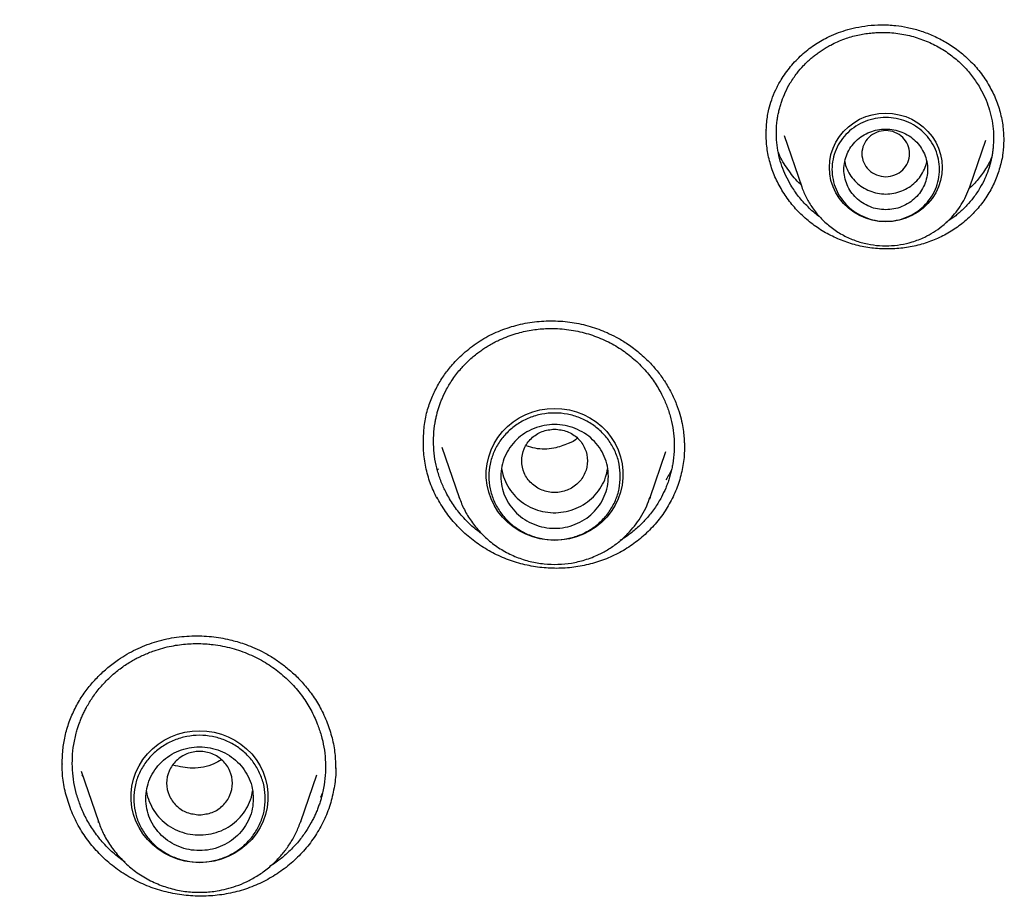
# Model space of a CAD drawing. Header units: millimetres. Extents: x 8 to 1762, y 12 to 2705.
# Tile 84 of 116: x 876 to 892, y 2306 to 2321. Entities that reach past the tile are written whole.
import ezdxf

# ---------------------------------------------------------------- set-up
doc = ezdxf.new("R2010")
doc.units = ezdxf.units.MM

msp = doc.modelspace()

# ---------------------------------------------------------------- linework, layer by layer
at = {"color": 7, "linetype": 'Continuous', "lineweight": 30}
for p, q in [((888.649, 2318.935), (888.946, 2318.073)), ((891.756, 2318.073), (892.026, 2318.855)), ((882.923, 2313.722), (883.214, 2312.879)), ((886.407, 2312.879), (886.673, 2313.649)), ((882.868, 2313.342), (882.858, 2313.361)), ((882.839, 2312.868), (882.839, 2312.887)), ((883.217, 2312.869), (883.214, 2312.879)), ((886.395, 2312.849), (886.407, 2312.878)), ((886.407, 2312.879), (886.397, 2312.849)), ((876.574, 2308.417), (876.573, 2308.443)), ((876.886, 2308.303), (877.176, 2307.461)), ((876.917, 2308.214), (876.907, 2308.235)), ((880.562, 2307.461), (880.831, 2308.242)), ((880.924, 2307.938), (880.891, 2307.865)), ((877.176, 2307.461), (877.183, 2307.446)), ((877.181, 2307.446), (877.176, 2307.461)), ((880.562, 2307.461), (880.559, 2307.452))]:
    msp.add_line(p, q, dxfattribs=at)
at = {"color": 7, "linetype": 'Continuous', "lineweight": 30, "flags": 128}
for points in [[(890.351, 2317.49), (890.238, 2317.497), (890.125, 2317.516), (890.017, 2317.549), (889.913, 2317.594), (889.815, 2317.651), (889.726, 2317.719), (889.645, 2317.796), (889.575, 2317.883), (889.516, 2317.977), (889.469, 2318.077), (889.435, 2318.182), (889.414, 2318.29), (889.408, 2318.399), (889.414, 2318.509), (889.435, 2318.617), (889.469, 2318.722), (889.516, 2318.822), (889.575, 2318.916), (889.645, 2319.002), (889.726, 2319.08), (889.815, 2319.148), (889.913, 2319.205), (890.017, 2319.25), (890.125, 2319.282), (890.238, 2319.302), (890.351, 2319.309), (890.465, 2319.302), (890.577, 2319.282), (890.686, 2319.25), (890.79, 2319.205), (890.887, 2319.148), (890.977, 2319.08), (891.058, 2319.002), (891.128, 2318.916), (891.187, 2318.822), (891.234, 2318.722), (891.268, 2318.617), (891.288, 2318.509), (891.295, 2318.399), (891.288, 2318.29), (891.268, 2318.182), (891.234, 2318.077), (891.187, 2317.977), (891.128, 2317.883), (891.058, 2317.796), (890.977, 2317.719), (890.887, 2317.651), (890.79, 2317.594), (890.686, 2317.549), (890.577, 2317.516), (890.465, 2317.497), (890.351, 2317.49)], [(884.81, 2312.162), (884.687, 2312.169), (884.564, 2312.188), (884.445, 2312.22), (884.329, 2312.264), (884.22, 2312.32), (884.117, 2312.387), (884.023, 2312.465), (883.937, 2312.551), (883.862, 2312.646), (883.798, 2312.749), (883.746, 2312.857), (883.707, 2312.971), (883.68, 2313.087), (883.666, 2313.206), (883.666, 2313.326), (883.68, 2313.445), (883.707, 2313.561), (883.746, 2313.675), (883.798, 2313.783), (883.862, 2313.885), (883.937, 2313.981), (884.023, 2314.067), (884.117, 2314.145), (884.22, 2314.212), (884.329, 2314.268), (884.445, 2314.312), (884.564, 2314.344), (884.687, 2314.363), (884.81, 2314.37), (884.934, 2314.363), (885.057, 2314.344), (885.176, 2314.312), (885.291, 2314.268), (885.401, 2314.212), (885.504, 2314.145), (885.598, 2314.067), (885.684, 2313.981), (885.759, 2313.885), (885.823, 2313.783), (885.875, 2313.675), (885.914, 2313.561), (885.941, 2313.445), (885.954, 2313.326), (885.954, 2313.206), (885.941, 2313.087), (885.914, 2312.971), (885.875, 2312.857), (885.823, 2312.749), (885.759, 2312.646), (885.684, 2312.551), (885.598, 2312.465), (885.504, 2312.387), (885.401, 2312.32), (885.291, 2312.264), (885.176, 2312.22), (885.057, 2312.188), (884.934, 2312.169), (884.81, 2312.162)], [(878.869, 2306.771), (878.745, 2306.778), (878.623, 2306.797), (878.503, 2306.829), (878.388, 2306.873), (878.279, 2306.929), (878.176, 2306.996), (878.081, 2307.074), (877.996, 2307.161), (877.921, 2307.256), (877.857, 2307.358), (877.805, 2307.467), (877.765, 2307.58), (877.739, 2307.697), (877.725, 2307.816), (877.725, 2307.935), (877.739, 2308.054), (877.765, 2308.171), (877.805, 2308.284), (877.857, 2308.392), (877.921, 2308.495), (877.996, 2308.59), (878.081, 2308.677), (878.176, 2308.754), (878.279, 2308.821), (878.388, 2308.877), (878.503, 2308.921), (878.623, 2308.953), (878.745, 2308.973), (878.869, 2308.979), (878.993, 2308.973), (879.115, 2308.953), (879.235, 2308.921), (879.35, 2308.877), (879.46, 2308.821), (879.562, 2308.754), (879.657, 2308.677), (879.742, 2308.59), (879.817, 2308.495), (879.881, 2308.392), (879.933, 2308.284), (879.973, 2308.171), (880, 2308.054), (880.013, 2307.935), (880.013, 2307.816), (880, 2307.697), (879.973, 2307.58), (879.933, 2307.467), (879.881, 2307.358), (879.817, 2307.256), (879.742, 2307.161), (879.657, 2307.074), (879.562, 2306.996), (879.46, 2306.929), (879.35, 2306.873), (879.235, 2306.829), (879.115, 2306.797), (878.993, 2306.778), (878.869, 2306.771)]]:
    msp.add_lwpolyline(points, dxfattribs=at)
at = {"color": 7, "linetype": 'Continuous', "lineweight": 30}
for points, knots in [([(909.826, 2307.661), (909.821, 2307.727), (909.811, 2307.874), (909.794, 2308.117), (909.771, 2308.407), (909.742, 2308.745), (909.707, 2309.127), (909.664, 2309.552), (909.614, 2310.018), (909.556, 2310.506), (909.484, 2311.061), (909.4, 2311.657), (909.303, 2312.284), (909.205, 2312.872), (909.108, 2313.419), (909.017, 2313.902), (908.933, 2314.324), (908.858, 2314.689), (908.787, 2315.027), (908.72, 2315.338), (908.656, 2315.623), (908.567, 2316.016), (908.443, 2316.54), (908.283, 2317.174), (908.116, 2317.805), (907.942, 2318.426), (907.751, 2319.077), (907.541, 2319.755), (907.312, 2320.461), (907.063, 2321.19), (906.725, 2322.134), (906.288, 2323.274), (905.741, 2324.591), (905.147, 2325.916), (904.504, 2327.247), (903.809, 2328.584), (903.079, 2329.894), (902.313, 2331.181), (901.508, 2332.447), (900.668, 2333.691), (899.762, 2334.952), (898.787, 2336.227), (897.74, 2337.51), (896.652, 2338.761), (895.524, 2339.979), (894.393, 2341.126), (893.263, 2342.206), (892.14, 2343.221), (890.987, 2344.204), (889.806, 2345.156), (888.598, 2346.075), (887.364, 2346.961), (886.062, 2347.842), (884.691, 2348.712), (883.248, 2349.565), (881.779, 2350.376), (880.284, 2351.141), (878.792, 2351.849), (877.306, 2352.501), (875.833, 2353.098), (874.353, 2353.649), (872.874, 2354.152), (871.399, 2354.609), (870.261, 2354.928), (869.463, 2355.135), (868.997, 2355.253), (868.511, 2355.37), (867.993, 2355.491), (867.437, 2355.615), (866.856, 2355.738), (866.25, 2355.859), (865.621, 2355.977), (864.959, 2356.094), (864.262, 2356.209), (863.531, 2356.319), (862.765, 2356.424), (861.965, 2356.522), (861.131, 2356.613), (860.262, 2356.693), (859.365, 2356.762), (858.44, 2356.819), (857.487, 2356.86), (856.501, 2356.888), (855.833, 2356.891), (855.494, 2356.893)], [0, 0, 0, 0, 0.002399, 0.005393, 0.008987, 0.013183, 0.017982, 0.023285, 0.02917, 0.03552, 0.041718, 0.050158, 0.058109, 0.065572, 0.072547, 0.079035, 0.084069, 0.088765, 0.093123, 0.097143, 0.100826, 0.104219, 0.112485, 0.121337, 0.129095, 0.137252, 0.14581, 0.154769, 0.164127, 0.173886, 0.183862, 0.201996, 0.21992, 0.237635, 0.256722, 0.275564, 0.294323, 0.313082, 0.33184, 0.350598, 0.369356, 0.389989, 0.410621, 0.431254, 0.451885, 0.472516, 0.491271, 0.510025, 0.528779, 0.547533, 0.566286, 0.585039, 0.603792, 0.624421, 0.645049, 0.665676, 0.686302, 0.706928, 0.726459, 0.745985, 0.765345, 0.784465, 0.803347, 0.821991, 0.827789, 0.833566, 0.839611, 0.84611, 0.853065, 0.860475, 0.867878, 0.875685, 0.883897, 0.892513, 0.901534, 0.910959, 0.920789, 0.931022, 0.941661, 0.952703, 0.963942, 0.975571, 0.987591, 1, 1, 1, 1]), ([(804.728, 2309.982), (804.779, 2310.202), (804.888, 2310.672), (805.07, 2311.386), (805.268, 2312.125), (805.479, 2312.861), (805.701, 2313.594), (805.935, 2314.323), (806.18, 2315.049), (806.437, 2315.771), (806.705, 2316.49), (806.985, 2317.204), (807.275, 2317.914), (807.577, 2318.62), (807.89, 2319.321), (808.214, 2320.018), (808.55, 2320.71), (808.896, 2321.397), (809.252, 2322.078), (809.62, 2322.754), (809.998, 2323.425), (810.387, 2324.09), (810.786, 2324.75), (811.196, 2325.403), (811.616, 2326.051), (812.046, 2326.692), (812.486, 2327.327), (812.937, 2327.955), (813.397, 2328.576), (813.867, 2329.191), (814.346, 2329.799), (814.835, 2330.399), (815.334, 2330.993), (815.842, 2331.579), (816.359, 2332.157), (816.885, 2332.728), (817.42, 2333.291), (817.964, 2333.846), (818.517, 2334.393), (819.078, 2334.932), (819.648, 2335.462), (820.226, 2335.984), (820.812, 2336.498), (821.407, 2337.003), (822.009, 2337.499), (822.619, 2337.986), (823.237, 2338.464), (823.862, 2338.933), (824.494, 2339.393), (825.134, 2339.844), (825.781, 2340.285), (826.434, 2340.716), (827.095, 2341.138), (827.762, 2341.55), (828.435, 2341.952), (829.115, 2342.345), (829.801, 2342.727), (830.493, 2343.099), (831.19, 2343.461), (831.894, 2343.813), (832.602, 2344.154), (833.316, 2344.485), (834.036, 2344.805), (834.76, 2345.115), (835.489, 2345.414), (836.222, 2345.703), (836.961, 2345.98), (837.703, 2346.247), (838.45, 2346.502), (839.2, 2346.747), (839.954, 2346.981), (840.712, 2347.204), (841.474, 2347.415), (842.238, 2347.615), (843.006, 2347.804), (843.776, 2347.982), (844.55, 2348.148), (845.326, 2348.303), (846.104, 2348.447), (846.884, 2348.579), (847.667, 2348.7), (848.451, 2348.809), (849.237, 2348.907), (850.024, 2348.993), (850.812, 2349.067), (851.602, 2349.13), (852.393, 2349.181), (853.184, 2349.221), (853.976, 2349.249), (854.768, 2349.266), (855.56, 2349.271), (856.353, 2349.264), (857.145, 2349.245), (857.936, 2349.215), (858.728, 2349.174), (859.518, 2349.12), (860.307, 2349.055), (861.096, 2348.979), (861.883, 2348.891), (862.668, 2348.791), (863.452, 2348.68), (864.234, 2348.558), (865.014, 2348.424), (865.792, 2348.278), (866.568, 2348.121), (867.341, 2347.953), (868.111, 2347.773), (868.878, 2347.582), (869.642, 2347.38), (870.403, 2347.167), (871.16, 2346.943), (871.914, 2346.707), (872.664, 2346.46), (873.409, 2346.203), (874.151, 2345.934), (874.889, 2345.655), (875.621, 2345.365), (876.35, 2345.064), (877.073, 2344.752), (877.791, 2344.43), (878.505, 2344.098), (879.212, 2343.755), (879.915, 2343.401), (880.611, 2343.037), (881.302, 2342.664), (881.987, 2342.28), (882.666, 2341.886), (883.338, 2341.482), (884.004, 2341.068), (884.663, 2340.645), (885.316, 2340.211), (885.961, 2339.769), (886.6, 2339.317), (887.231, 2338.855), (887.855, 2338.385), (888.471, 2337.905), (889.08, 2337.416), (889.681, 2336.919), (890.274, 2336.413), (890.859, 2335.898), (891.435, 2335.374), (892.004, 2334.842), (892.564, 2334.302), (893.115, 2333.754), (893.657, 2333.197), (894.191, 2332.633), (894.716, 2332.061), (895.231, 2331.481), (895.738, 2330.894), (896.235, 2330.299), (896.722, 2329.698), (897.2, 2329.089), (897.668, 2328.473), (898.127, 2327.85), (898.575, 2327.221), (899.014, 2326.585), (899.442, 2325.943), (899.861, 2325.295), (900.269, 2324.64), (900.666, 2323.98), (901.053, 2323.314), (901.43, 2322.642), (901.795, 2321.965), (902.15, 2321.282), (902.495, 2320.595), (902.828, 2319.902), (903.15, 2319.205), (903.461, 2318.502), (903.762, 2317.796), (904.05, 2317.085), (904.328, 2316.37), (904.594, 2315.651), (904.849, 2314.928), (905.092, 2314.202), (905.324, 2313.472), (905.545, 2312.738), (905.753, 2312.002), (905.95, 2311.262), (906.135, 2310.52), (906.257, 2310.008), (906.314, 2309.743), (906.317, 2309.727)], [0, 0, 0, 0, 0.004998, 0.010618, 0.016239, 0.021859, 0.02748, 0.0331, 0.03872, 0.044341, 0.049961, 0.055581, 0.061202, 0.066822, 0.072442, 0.078062, 0.083683, 0.089303, 0.094923, 0.100543, 0.106163, 0.111783, 0.117403, 0.123023, 0.128643, 0.134263, 0.139883, 0.145503, 0.151123, 0.156743, 0.162363, 0.167983, 0.173602, 0.179222, 0.184842, 0.190462, 0.196081, 0.201701, 0.20732, 0.21294, 0.21856, 0.224179, 0.229799, 0.235418, 0.241038, 0.246657, 0.252276, 0.257896, 0.263515, 0.269134, 0.274754, 0.280373, 0.285992, 0.291612, 0.297231, 0.30285, 0.308469, 0.314088, 0.319707, 0.325326, 0.330946, 0.336565, 0.342184, 0.347803, 0.353422, 0.359041, 0.36466, 0.370279, 0.375898, 0.381517, 0.387136, 0.392754, 0.398373, 0.403992, 0.409611, 0.41523, 0.420849, 0.426468, 0.432087, 0.437705, 0.443324, 0.448943, 0.454562, 0.460181, 0.465799, 0.471418, 0.477037, 0.482656, 0.488275, 0.493893, 0.499512, 0.505131, 0.51075, 0.516369, 0.521987, 0.527606, 0.533225, 0.538844, 0.544462, 0.550081, 0.5557, 0.561319, 0.566938, 0.572556, 0.578175, 0.583794, 0.589413, 0.595032, 0.600651, 0.60627, 0.611888, 0.617507, 0.623126, 0.628745, 0.634364, 0.639983, 0.645602, 0.651221, 0.65684, 0.662459, 0.668078, 0.673697, 0.679316, 0.684935, 0.690554, 0.696173, 0.701792, 0.707411, 0.713031, 0.71865, 0.724269, 0.729888, 0.735507, 0.741127, 0.746746, 0.752365, 0.757985, 0.763604, 0.769223, 0.774843, 0.780462, 0.786082, 0.791701, 0.797321, 0.80294, 0.80856, 0.81418, 0.819799, 0.825419, 0.831039, 0.836658, 0.842278, 0.847898, 0.853518, 0.859137, 0.864757, 0.870377, 0.875997, 0.881617, 0.887237, 0.892857, 0.898477, 0.904097, 0.909717, 0.915337, 0.920957, 0.926578, 0.932198, 0.937818, 0.943438, 0.949058, 0.954679, 0.960299, 0.965919, 0.97154, 0.97716, 0.98278, 0.988401, 0.994021, 0.999642, 1, 1, 1, 1]), ([(888.35, 2318.978), (888.352, 2319.038), (888.356, 2319.17), (888.389, 2319.357), (888.441, 2319.537), (888.509, 2319.701), (888.611, 2319.89), (888.753, 2320.089), (888.94, 2320.284), (889.145, 2320.447), (889.341, 2320.562), (889.519, 2320.641), (889.68, 2320.697), (889.856, 2320.743), (890.056, 2320.775), (890.28, 2320.789), (890.503, 2320.778), (890.718, 2320.745), (890.922, 2320.692), (891.13, 2320.614), (891.338, 2320.51), (891.542, 2320.377), (891.736, 2320.214), (891.918, 2320.021), (892.017, 2319.872), (892.067, 2319.795)], [0, 0, 0, 0, 0.038697, 0.083822, 0.117526, 0.15435, 0.19241, 0.248195, 0.302256, 0.354426, 0.404651, 0.437171, 0.469238, 0.504304, 0.543417, 0.586557, 0.633696, 0.671683, 0.711938, 0.754336, 0.798885, 0.845642, 0.89467, 0.946065, 1, 1, 1, 1]), ([(888.764, 2318.102), (888.736, 2318.153), (888.678, 2318.256), (888.611, 2318.421), (888.561, 2318.594), (888.529, 2318.773), (888.517, 2318.956), (888.524, 2319.104), (888.538, 2319.215), (888.551, 2319.289), (888.568, 2319.363), (888.588, 2319.436), (888.619, 2319.534), (888.671, 2319.662), (888.754, 2319.82), (888.857, 2319.969), (888.975, 2320.107), (889.076, 2320.204), (889.161, 2320.273), (889.223, 2320.32), (889.288, 2320.364), (889.357, 2320.407), (889.48, 2320.475), (889.653, 2320.551), (889.879, 2320.617), (890.055, 2320.645), (890.168, 2320.654), (890.213, 2320.656), (890.231, 2320.657), (890.239, 2320.657), (890.243, 2320.657), (890.244, 2320.657), (890.245, 2320.657), (890.245, 2320.657), (890.245, 2320.657), (890.337, 2320.66), (890.518, 2320.652), (890.782, 2320.602), (891.029, 2320.519), (891.257, 2320.407), (891.46, 2320.27), (891.638, 2320.114), (891.791, 2319.944), (891.872, 2319.82), (891.912, 2319.759)], [0, 0, 0, 0, 0.0317056, 0.0639048, 0.0965978, 0.1297845, 0.1634643, 0.1976367, 0.211449, 0.2253401, 0.2393098, 0.253358, 0.2674847, 0.2964416, 0.3293392, 0.3661669, 0.3963679, 0.4287688, 0.442349, 0.4562802, 0.4705619, 0.4851937, 0.5001753, 0.5461114, 0.5865259, 0.6252489, 0.6401099, 0.6462266, 0.6488362, 0.6499687, 0.6504639, 0.6506811, 0.6507766, 0.6508186, 0.6508371, 0.6508516, 0.6989617, 0.7457701, 0.7912899, 0.8355336, 0.878514, 0.9202435, 0.9607347, 1, 1, 1, 1]), ([(891.912, 2319.759), (891.94, 2319.708), (891.998, 2319.605), (892.064, 2319.441), (892.114, 2319.269), (892.146, 2319.091), (892.159, 2318.908), (892.152, 2318.764), (892.14, 2318.661), (892.13, 2318.599), (892.117, 2318.537), (892.102, 2318.475), (892.085, 2318.413), (892.056, 2318.325), (892.008, 2318.204), (891.927, 2318.049), (891.826, 2317.9), (891.709, 2317.761), (891.607, 2317.663), (891.521, 2317.592), (891.458, 2317.544), (891.405, 2317.507), (891.372, 2317.487), (891.363, 2317.481)], [0, 0, 0, 0, 0.066098, 0.133342, 0.201742, 0.271313, 0.342066, 0.414014, 0.438276, 0.462672, 0.487204, 0.511871, 0.536675, 0.561616, 0.620104, 0.687771, 0.764639, 0.828361, 0.897288, 0.926332, 0.956212, 0.98693, 1, 1, 1, 1]), ([(892.067, 2319.795), (892.107, 2319.72), (892.189, 2319.569), (892.268, 2319.327), (892.319, 2319.079), (892.324, 2318.912), (892.326, 2318.829)], [0, 0, 0, 0, 0.249776, 0.49993, 0.750208, 1, 1, 1, 1]), ([(888.35, 2318.956), (888.35, 2318.956), (888.348, 2318.983), (888.351, 2319.01), (888.355, 2319.037)], [0, 0, 0, 0, 0.021218, 1, 1, 1, 1]), ([(888.614, 2318.018), (888.573, 2318.093), (888.491, 2318.242), (888.41, 2318.481), (888.357, 2318.726), (888.351, 2318.891), (888.348, 2318.973)], [0, 0, 0, 0, 0.251995, 0.502249, 0.75155, 1, 1, 1, 1]), ([(890.351, 2318.245), (890.299, 2318.251), (890.195, 2318.263), (890.061, 2318.351), (889.973, 2318.479), (889.941, 2318.63), (889.973, 2318.781), (890.061, 2318.91), (890.195, 2318.995), (890.351, 2319.026), (890.508, 2318.995), (890.642, 2318.91), (890.73, 2318.781), (890.762, 2318.63), (890.73, 2318.479), (890.642, 2318.351), (890.508, 2318.263), (890.404, 2318.251), (890.351, 2318.245)], [0, 0, 0, 0, 0.0625, 0.125, 0.1875, 0.25, 0.3125, 0.375, 0.4375, 0.5, 0.5625, 0.625, 0.6875, 0.75, 0.8125, 0.875, 0.9375, 1, 1, 1, 1]), ([(892.326, 2318.85), (892.323, 2318.78), (892.316, 2318.627), (892.265, 2318.396), (892.181, 2318.163), (892.065, 2317.943), (891.92, 2317.741), (891.748, 2317.558), (891.553, 2317.398), (891.337, 2317.264), (891.104, 2317.16), (890.858, 2317.086), (890.603, 2317.042), (890.343, 2317.031), (890.082, 2317.051), (889.825, 2317.104), (889.576, 2317.189), (889.342, 2317.304), (889.125, 2317.446), (888.929, 2317.614), (888.754, 2317.804), (888.661, 2317.946), (888.614, 2318.018)], [0, 0, 0, 0, 0.0427787, 0.0931611, 0.14358, 0.1939039, 0.2441959, 0.2944759, 0.3447593, 0.3950959, 0.4454045, 0.4956225, 0.5458414, 0.5961301, 0.6465686, 0.6972818, 0.7479702, 0.7983507, 0.8485934, 0.898844, 0.9492521, 1, 1, 1, 1]), ([(888.934, 2318.108), (888.93, 2318.112), (888.851, 2318.18), (888.731, 2318.342), (888.607, 2318.521), (888.563, 2318.629), (888.555, 2318.65)], [0, 0, 0, 0, 0.021728, 0.45666, 0.89723, 1, 1, 1, 1]), ([(892.124, 2318.573), (892.115, 2318.551), (892.075, 2318.454), (891.973, 2318.3), (891.855, 2318.145), (891.771, 2318.069), (891.746, 2318.047)], [0, 0, 0, 0, 0.111725, 0.489356, 0.848026, 1, 1, 1, 1]), ([(889.665, 2318.499), (889.665, 2318.499), (889.669, 2318.455), (889.702, 2318.37), (889.765, 2318.253), (889.853, 2318.15), (889.96, 2318.066), (890.082, 2318.003), (890.214, 2317.964), (890.351, 2317.951), (890.489, 2317.964), (890.621, 2318.003), (890.743, 2318.066), (890.849, 2318.15), (890.938, 2318.253), (891, 2318.37), (891.033, 2318.455), (891.038, 2318.499), (891.038, 2318.499)], [0, 0, 0, 0, 0.000101, 0.071515, 0.142929, 0.214343, 0.285757, 0.357172, 0.428586, 0.5, 0.571414, 0.642828, 0.714243, 0.785657, 0.857071, 0.928485, 0.999899, 1, 1, 1, 1]), ([(889.247, 2317.574), (889.244, 2317.576), (889.171, 2317.623), (889.05, 2317.736), (888.889, 2317.909), (888.805, 2318.038), (888.764, 2318.102)], [0, 0, 0, 0, 0.0172289, 0.3546764, 0.6822675, 1, 1, 1, 1]), ([(888.946, 2318.073), (888.97, 2318.012), (889.018, 2317.889), (889.124, 2317.717), (889.256, 2317.556), (889.413, 2317.41), (889.592, 2317.287), (889.787, 2317.192), (889.99, 2317.127), (890.195, 2317.092), (890.399, 2317.085), (890.599, 2317.105), (890.803, 2317.152), (890.987, 2317.224), (891.153, 2317.314), (891.296, 2317.416), (891.423, 2317.53), (891.53, 2317.653), (891.619, 2317.779), (891.697, 2317.919), (891.736, 2318.021), (891.756, 2318.073)], [0, 0, 0, 0, 0.052998, 0.10785, 0.164691, 0.223704, 0.284086, 0.343281, 0.401166, 0.457756, 0.513067, 0.567114, 0.622093, 0.683577, 0.728424, 0.776386, 0.827499, 0.86793, 0.910157, 0.954182, 1, 1, 1, 1]), ([(882.615, 2313.852), (882.619, 2313.935), (882.627, 2314.102), (882.679, 2314.344), (882.759, 2314.57), (882.862, 2314.774), (882.982, 2314.958), (883.139, 2315.151), (883.339, 2315.343), (883.59, 2315.524), (883.866, 2315.665), (884.162, 2315.765), (884.471, 2315.824), (884.787, 2315.841), (885.101, 2315.815), (885.355, 2315.76), (885.548, 2315.696), (885.694, 2315.636), (885.851, 2315.559), (886.024, 2315.456), (886.213, 2315.317), (886.384, 2315.161), (886.531, 2314.994), (886.656, 2314.826), (886.725, 2314.701), (886.761, 2314.636)], [0, 0, 0, 0, 0.046213, 0.09318, 0.136252, 0.176853, 0.216372, 0.254744, 0.310039, 0.36437, 0.418456, 0.472574, 0.526854, 0.581236, 0.635285, 0.688232, 0.714313, 0.74009, 0.769244, 0.803995, 0.844358, 0.890377, 0.924262, 0.96077, 1, 1, 1, 1]), ([(882.995, 2312.961), (882.967, 2313.02), (882.91, 2313.138), (882.848, 2313.326), (882.805, 2313.521), (882.783, 2313.721), (882.783, 2313.925), (882.801, 2314.084), (882.822, 2314.197), (882.838, 2314.265), (882.856, 2314.333), (882.877, 2314.4), (882.9, 2314.466), (882.94, 2314.565), (883.004, 2314.699), (883.109, 2314.87), (883.234, 2315.03), (883.374, 2315.175), (883.493, 2315.275), (883.592, 2315.347), (883.663, 2315.394), (883.739, 2315.44), (883.818, 2315.482), (883.958, 2315.55), (884.156, 2315.624), (884.412, 2315.683), (884.609, 2315.704), (884.735, 2315.707), (884.785, 2315.706), (884.805, 2315.706), (884.814, 2315.706), (884.818, 2315.706), (884.82, 2315.706), (884.821, 2315.706), (884.821, 2315.706), (884.821, 2315.706), (884.923, 2315.702), (885.123, 2315.682), (885.411, 2315.611), (885.679, 2315.503), (885.923, 2315.365), (886.138, 2315.201), (886.324, 2315.018), (886.481, 2314.82), (886.561, 2314.677), (886.601, 2314.607)], [0, 0, 0, 0, 0.031787, 0.064055, 0.096806, 0.130037, 0.163749, 0.19794, 0.209448, 0.22101, 0.232624, 0.244292, 0.256013, 0.267786, 0.296982, 0.330001, 0.366834, 0.396964, 0.429231, 0.44274, 0.456591, 0.470782, 0.485314, 0.500186, 0.546089, 0.586526, 0.625337, 0.640256, 0.646403, 0.649026, 0.650164, 0.650662, 0.650881, 0.650977, 0.651019, 0.651038, 0.651052, 0.699102, 0.745866, 0.791355, 0.835578, 0.878544, 0.920264, 0.960746, 1, 1, 1, 1]), ([(886.601, 2314.607), (886.629, 2314.549), (886.685, 2314.431), (886.747, 2314.245), (886.79, 2314.052), (886.813, 2313.852), (886.814, 2313.648), (886.795, 2313.483), (886.772, 2313.361), (886.752, 2313.279), (886.729, 2313.197), (886.701, 2313.116), (886.66, 2313.012), (886.596, 2312.877), (886.496, 2312.711), (886.374, 2312.552), (886.234, 2312.405), (886.114, 2312.302), (886.014, 2312.228), (885.955, 2312.188), (885.919, 2312.167), (885.908, 2312.16)], [0, 0, 0, 0, 0.068245, 0.137695, 0.208361, 0.280252, 0.353378, 0.427749, 0.457861, 0.488174, 0.51869, 0.549409, 0.580331, 0.640137, 0.709603, 0.788747, 0.854487, 0.925696, 0.955726, 0.986635, 1, 1, 1, 1]), ([(886.761, 2314.636), (886.791, 2314.573), (886.848, 2314.454), (886.905, 2314.279), (886.943, 2314.124), (886.965, 2313.991), (886.977, 2313.881), (886.982, 2313.795), (886.983, 2313.732), (886.983, 2313.7), (886.983, 2313.688)], [0, 0, 0, 0, 0.208195, 0.392873, 0.553845, 0.690933, 0.804041, 0.893167, 0.958405, 1, 1, 1, 1]), ([(884.81, 2314.023), (884.739, 2314.015), (884.595, 2313.998), (884.411, 2313.877), (884.29, 2313.701), (884.246, 2313.493), (884.29, 2313.285), (884.411, 2313.108), (884.595, 2312.991), (884.81, 2312.949), (885.026, 2312.991), (885.21, 2313.108), (885.331, 2313.285), (885.375, 2313.493), (885.331, 2313.701), (885.21, 2313.877), (885.026, 2313.998), (884.882, 2314.015), (884.81, 2314.023)], [0, 0, 0, 0, 0.0625, 0.125, 0.1875, 0.25, 0.3125, 0.375, 0.4375, 0.5, 0.5625, 0.625, 0.6875, 0.75, 0.8125, 0.875, 0.9375, 1, 1, 1, 1]), ([(882.839, 2312.868), (882.8, 2312.952), (882.722, 2313.12), (882.651, 2313.387), (882.613, 2313.633), (882.616, 2313.788), (882.617, 2313.852)], [0, 0, 0, 0, 0.269335, 0.53961, 0.810422, 1, 1, 1, 1]), ([(886.98, 2313.813), (886.982, 2313.747), (886.986, 2313.59), (886.95, 2313.344), (886.878, 2313.08), (886.768, 2312.829), (886.625, 2312.594), (886.451, 2312.38), (886.25, 2312.19), (886.024, 2312.026), (885.777, 2311.892), (885.513, 2311.791), (885.238, 2311.724), (884.954, 2311.692), (884.668, 2311.695), (884.383, 2311.734), (884.104, 2311.808), (883.837, 2311.917), (883.588, 2312.058), (883.359, 2312.227), (883.156, 2312.424), (882.978, 2312.643), (882.885, 2312.805), (882.839, 2312.887)], [0, 0, 0, 0, 0.035004, 0.083119, 0.131364, 0.179647, 0.227855, 0.276039, 0.324212, 0.372382, 0.420593, 0.468777, 0.516884, 0.564999, 0.613181, 0.661501, 0.710075, 0.758619, 0.806873, 0.854997, 0.903128, 0.951405, 1, 1, 1, 1]), ([(885.193, 2313.872), (885.192, 2313.871), (885.151, 2313.829), (885.015, 2313.768), (884.784, 2313.688), (884.534, 2313.68), (884.386, 2313.73), (884.337, 2313.746)], [0, 0, 0, 0, 0.004101, 0.202311, 0.484896, 0.83151, 1, 1, 1, 1]), ([(883.924, 2313.367), (883.929, 2313.333), (883.941, 2313.242), (883.98, 2313.158), (884.005, 2313.106)], [0, 0, 0, 0, 0.377479, 1, 1, 1, 1]), ([(884.005, 2313.106), (884.034, 2313.057), (884.092, 2312.958), (884.216, 2312.835), (884.36, 2312.735), (884.523, 2312.665), (884.696, 2312.627), (884.873, 2312.622), (885.048, 2312.651), (885.214, 2312.712), (885.365, 2312.803), (885.494, 2312.92), (885.596, 2313.06), (885.668, 2313.208), (885.688, 2313.311), (885.697, 2313.359)], [0, 0, 0, 0, 0.077787, 0.155574, 0.233361, 0.311148, 0.388934, 0.466721, 0.544508, 0.622295, 0.700082, 0.777869, 0.855656, 0.933443, 1, 1, 1, 1]), ([(886.77, 2313.355), (886.77, 2313.354), (886.745, 2313.292), (886.709, 2313.232), (886.674, 2313.173)], [0, 0, 0, 0, 0.0012326, 1, 1, 1, 1]), ([(883.605, 2312.261), (883.553, 2312.3), (883.431, 2312.389), (883.267, 2312.557), (883.113, 2312.751), (883.034, 2312.892), (882.995, 2312.961)], [0, 0, 0, 0, 0.205921, 0.47908, 0.743776, 1, 1, 1, 1]), ([(883.214, 2312.878), (883.241, 2312.81), (883.295, 2312.671), (883.415, 2312.476), (883.564, 2312.292), (883.744, 2312.126), (883.947, 2311.987), (884.169, 2311.879), (884.4, 2311.805), (884.633, 2311.765), (884.865, 2311.757), (885.093, 2311.779), (885.325, 2311.834), (885.535, 2311.915), (885.723, 2312.018), (885.886, 2312.133), (886.029, 2312.263), (886.151, 2312.403), (886.251, 2312.546), (886.336, 2312.695), (886.376, 2312.8), (886.395, 2312.849)], [0, 0, 0, 0, 0.053251, 0.108491, 0.165824, 0.225394, 0.286312, 0.346018, 0.404402, 0.461476, 0.517255, 0.57175, 0.627173, 0.689151, 0.734347, 0.782668, 0.834142, 0.874844, 0.917341, 0.961633, 1, 1, 1, 1]), ([(876.57, 2308.431), (876.572, 2308.498), (876.576, 2308.639), (876.61, 2308.863), (876.674, 2309.097), (876.767, 2309.324), (876.885, 2309.533), (877.02, 2309.72), (877.17, 2309.888), (877.334, 2310.039), (877.541, 2310.195), (877.798, 2310.345), (878.112, 2310.469), (878.443, 2310.545), (878.778, 2310.573), (879.103, 2310.556), (879.35, 2310.51), (879.529, 2310.461), (879.657, 2310.419), (879.801, 2310.361), (879.965, 2310.281), (880.131, 2310.182), (880.295, 2310.064), (880.453, 2309.929), (880.61, 2309.768), (880.759, 2309.579), (880.899, 2309.36), (880.97, 2309.197), (881.006, 2309.113)], [0, 0, 0, 0, 0.034471, 0.072346, 0.113439, 0.154138, 0.193247, 0.230897, 0.267105, 0.302974, 0.338833, 0.392454, 0.445816, 0.499207, 0.552653, 0.603922, 0.652094, 0.670505, 0.690912, 0.715433, 0.74401, 0.776545, 0.806691, 0.83961, 0.875332, 0.913906, 0.955414, 1, 1, 1, 1]), ([(876.878, 2307.718), (876.855, 2307.782), (876.808, 2307.912), (876.764, 2308.115), (876.74, 2308.324), (876.739, 2308.536), (876.761, 2308.751), (876.798, 2308.916), (876.833, 2309.032), (876.857, 2309.102), (876.883, 2309.171), (876.913, 2309.239), (876.945, 2309.307), (876.997, 2309.407), (877.08, 2309.543), (877.21, 2309.712), (877.359, 2309.868), (877.522, 2310.006), (877.657, 2310.099), (877.769, 2310.164), (877.848, 2310.207), (877.931, 2310.246), (878.018, 2310.283), (878.172, 2310.341), (878.387, 2310.399), (878.661, 2310.436), (878.871, 2310.439), (879.004, 2310.43), (879.056, 2310.425), (879.078, 2310.422), (879.088, 2310.421), (879.092, 2310.421), (879.094, 2310.421), (879.094, 2310.421), (879.095, 2310.42), (879.095, 2310.42), (879.201, 2310.408), (879.408, 2310.367), (879.702, 2310.264), (879.972, 2310.126), (880.211, 2309.957), (880.42, 2309.765), (880.594, 2309.555), (880.737, 2309.332), (880.806, 2309.175), (880.839, 2309.097)], [0, 0, 0, 0, 0.03189, 0.064245, 0.097065, 0.130348, 0.164096, 0.198305, 0.209815, 0.221377, 0.23299, 0.244654, 0.256369, 0.268136, 0.297672, 0.330869, 0.367721, 0.397762, 0.429852, 0.443266, 0.457007, 0.471076, 0.485472, 0.500194, 0.545995, 0.586416, 0.625305, 0.640291, 0.646472, 0.649112, 0.650258, 0.65076, 0.65098, 0.651076, 0.651119, 0.651138, 0.651152, 0.699166, 0.745906, 0.791381, 0.835597, 0.87856, 0.920278, 0.960755, 1, 1, 1, 1]), ([(880.839, 2309.097), (880.862, 2309.034), (880.909, 2308.905), (880.953, 2308.704), (880.977, 2308.497), (880.979, 2308.285), (880.957, 2308.07), (880.921, 2307.905), (880.886, 2307.787), (880.862, 2307.717), (880.836, 2307.647), (880.806, 2307.578), (880.774, 2307.51), (880.723, 2307.413), (880.644, 2307.283), (880.522, 2307.119), (880.377, 2306.964), (880.214, 2306.824), (880.102, 2306.743), (880.041, 2306.706), (880.04, 2306.705)], [0, 0, 0, 0, 0.073676, 0.148696, 0.225066, 0.302794, 0.381887, 0.462353, 0.489493, 0.516787, 0.544235, 0.571838, 0.599595, 0.627507, 0.691575, 0.766224, 0.851468, 0.922384, 0.999281, 1, 1, 1, 1]), ([(881.006, 2309.113), (881.035, 2309.028), (881.093, 2308.859), (881.139, 2308.601), (881.144, 2308.429), (881.147, 2308.346)], [0, 0, 0, 0, 0.339466, 0.67961, 1, 1, 1, 1]), ([(878.869, 2307.572), (878.797, 2307.58), (878.654, 2307.597), (878.47, 2307.718), (878.349, 2307.894), (878.304, 2308.102), (878.349, 2308.31), (878.47, 2308.487), (878.654, 2308.604), (878.869, 2308.647), (879.085, 2308.604), (879.269, 2308.487), (879.39, 2308.31), (879.434, 2308.102), (879.39, 2307.894), (879.269, 2307.718), (879.085, 2307.597), (878.941, 2307.58), (878.869, 2307.572)], [0, 0, 0, 0, 0.0625, 0.125, 0.1875, 0.25, 0.3125, 0.375, 0.4375, 0.5, 0.5625, 0.625, 0.6875, 0.75, 0.8125, 0.875, 0.9375, 1, 1, 1, 1]), ([(876.716, 2307.658), (876.684, 2307.751), (876.62, 2307.934), (876.574, 2308.198), (876.572, 2308.366), (876.571, 2308.438)], [0, 0, 0, 0, 0.364782, 0.727194, 1, 1, 1, 1]), ([(881.146, 2308.377), (881.147, 2308.353), (881.153, 2308.234), (881.124, 2308.021), (881.06, 2307.741), (880.954, 2307.473), (880.813, 2307.221), (880.637, 2306.99), (880.433, 2306.783), (880.202, 2306.603), (879.948, 2306.453), (879.675, 2306.337), (879.389, 2306.257), (879.093, 2306.214), (878.794, 2306.208), (878.495, 2306.239), (878.201, 2306.306), (877.918, 2306.41), (877.651, 2306.55), (877.406, 2306.721), (877.187, 2306.92), (876.996, 2307.145), (876.833, 2307.39), (876.755, 2307.569), (876.716, 2307.658)], [0, 0, 0, 0, 0.0115005, 0.0584281, 0.1053712, 0.1524388, 0.1995471, 0.2465872, 0.2936075, 0.3406165, 0.3876203, 0.43466, 0.4816735, 0.5286163, 0.5755691, 0.6225889, 0.6697418, 0.7171353, 0.7644975, 0.811577, 0.8585309, 0.9054917, 0.9525937, 1, 1, 1, 1]), ([(879.237, 2308.491), (879.195, 2308.467), (879.048, 2308.386), (878.763, 2308.329), (878.535, 2308.378), (878.428, 2308.401)], [0, 0, 0, 0, 0.174848, 0.610613, 1, 1, 1, 1]), ([(877.981, 2307.961), (877.981, 2307.961), (877.985, 2307.903), (878.007, 2307.849), (878.028, 2307.795)], [0, 0, 0, 0, 0.014565, 1, 1, 1, 1]), ([(878.028, 2307.795), (878.052, 2307.743), (878.1, 2307.639), (878.21, 2307.504), (878.343, 2307.391), (878.497, 2307.306), (878.666, 2307.252), (878.842, 2307.23), (879.019, 2307.241), (879.19, 2307.286), (879.349, 2307.362), (879.49, 2307.467), (879.607, 2307.596), (879.694, 2307.744), (879.744, 2307.874), (879.753, 2307.953), (879.755, 2307.976)], [0, 0, 0, 0, 0.0745762, 0.1491525, 0.2237287, 0.298305, 0.3728812, 0.4474575, 0.5220337, 0.5966099, 0.6711862, 0.7457624, 0.8203387, 0.8949149, 0.9694912, 1, 1, 1, 1]), ([(877.623, 2306.778), (877.554, 2306.83), (877.416, 2306.934), (877.24, 2307.116), (877.091, 2307.309), (876.968, 2307.509), (876.908, 2307.649), (876.878, 2307.718)], [0, 0, 0, 0, 0.213128, 0.42001, 0.620122, 0.813454, 1, 1, 1, 1]), ([(877.183, 2307.446), (877.21, 2307.377), (877.267, 2307.232), (877.394, 2307.029), (877.553, 2306.833), (877.744, 2306.658), (877.96, 2306.512), (878.195, 2306.399), (878.438, 2306.322), (878.684, 2306.28), (878.928, 2306.272), (879.141, 2306.293), (879.325, 2306.332), (879.489, 2306.381), (879.658, 2306.452), (879.832, 2306.546), (880.006, 2306.668), (880.158, 2306.806), (880.288, 2306.953), (880.395, 2307.105), (880.491, 2307.275), (880.538, 2307.398), (880.562, 2307.461)], [0, 0, 0, 0, 0.0503, 0.10594, 0.163408, 0.222843, 0.28318, 0.342252, 0.400024, 0.45651, 0.511719, 0.565664, 0.601458, 0.639978, 0.681665, 0.726554, 0.774676, 0.826059, 0.866762, 0.90932, 0.953734, 1, 1, 1, 1])]:
    msp.add_open_spline(points, degree=3, knots=knots, dxfattribs=at)
for points in [[(891.251, 2318.367), (891.248, 2318.31), (891.241, 2318.197), (891.188, 2318.033), (891.105, 2317.882), (890.992, 2317.75), (890.855, 2317.641), (890.698, 2317.561), (890.528, 2317.511), (890.351, 2317.494), (890.175, 2317.511), (890.005, 2317.561), (889.848, 2317.641), (889.711, 2317.75), (889.598, 2317.882), (889.514, 2318.033), (889.463, 2318.197), (889.446, 2318.367), (889.463, 2318.537), (889.514, 2318.701), (889.598, 2318.852), (889.711, 2318.984), (889.848, 2319.093), (890.005, 2319.174), (890.175, 2319.223), (890.351, 2319.24), (890.528, 2319.223), (890.698, 2319.174), (890.855, 2319.093), (890.992, 2318.984), (891.105, 2318.852), (891.188, 2318.701), (891.241, 2318.537), (891.248, 2318.424), (891.251, 2318.367)], [(890.351, 2317.693), (890.397, 2317.695), (890.489, 2317.7), (890.621, 2317.74), (890.743, 2317.803), (890.849, 2317.887), (890.937, 2317.99), (891.002, 2318.107), (891.042, 2318.235), (891.056, 2318.367), (891.042, 2318.5), (891.002, 2318.627), (890.937, 2318.744), (890.849, 2318.847), (890.743, 2318.932), (890.621, 2318.994), (890.489, 2319.033), (890.351, 2319.046), (890.214, 2319.033), (890.082, 2318.994), (889.96, 2318.932), (889.853, 2318.847), (889.766, 2318.744), (889.7, 2318.627), (889.66, 2318.5), (889.647, 2318.367), (889.66, 2318.235), (889.7, 2318.107), (889.766, 2317.99), (889.853, 2317.887), (889.96, 2317.803), (890.082, 2317.74), (890.214, 2317.7), (890.305, 2317.695), (890.351, 2317.693)], [(885.91, 2313.233), (885.906, 2313.163), (885.898, 2313.024), (885.833, 2312.824), (885.731, 2312.64), (885.593, 2312.478), (885.425, 2312.345), (885.234, 2312.247), (885.026, 2312.186), (884.81, 2312.166), (884.594, 2312.186), (884.387, 2312.247), (884.195, 2312.345), (884.028, 2312.478), (883.89, 2312.64), (883.788, 2312.824), (883.725, 2313.024), (883.703, 2313.233), (883.725, 2313.441), (883.788, 2313.641), (883.89, 2313.825), (884.028, 2313.987), (884.195, 2314.12), (884.387, 2314.218), (884.594, 2314.279), (884.81, 2314.299), (885.026, 2314.279), (885.234, 2314.218), (885.425, 2314.12), (885.593, 2313.987), (885.731, 2313.825), (885.833, 2313.641), (885.898, 2313.441), (885.906, 2313.302), (885.91, 2313.233)], [(885.71, 2313.233), (885.707, 2313.176), (885.7, 2313.062), (885.647, 2312.898), (885.564, 2312.748), (885.451, 2312.615), (885.314, 2312.507), (885.157, 2312.426), (884.987, 2312.376), (884.81, 2312.36), (884.634, 2312.376), (884.464, 2312.426), (884.307, 2312.507), (884.17, 2312.615), (884.057, 2312.748), (883.974, 2312.898), (883.922, 2313.062), (883.905, 2313.233), (883.922, 2313.403), (883.974, 2313.567), (884.057, 2313.717), (884.17, 2313.85), (884.307, 2313.958), (884.464, 2314.039), (884.634, 2314.089), (884.81, 2314.105), (884.987, 2314.089), (885.157, 2314.039), (885.314, 2313.958), (885.451, 2313.85), (885.564, 2313.717), (885.647, 2313.567), (885.7, 2313.403), (885.707, 2313.289), (885.71, 2313.233)], [(879.969, 2307.842), (879.965, 2307.772), (879.957, 2307.634), (879.891, 2307.434), (879.79, 2307.249), (879.652, 2307.087), (879.484, 2306.955), (879.293, 2306.856), (879.085, 2306.795), (878.869, 2306.775), (878.653, 2306.795), (878.446, 2306.856), (878.254, 2306.955), (878.086, 2307.087), (877.949, 2307.249), (877.846, 2307.434), (877.783, 2307.634), (877.762, 2307.842), (877.783, 2308.05), (877.846, 2308.25), (877.949, 2308.435), (878.086, 2308.596), (878.254, 2308.729), (878.446, 2308.827), (878.653, 2308.888), (878.869, 2308.909), (879.085, 2308.888), (879.293, 2308.827), (879.484, 2308.729), (879.652, 2308.596), (879.79, 2308.435), (879.891, 2308.25), (879.957, 2308.05), (879.965, 2307.911), (879.969, 2307.842)], [(879.769, 2307.842), (879.766, 2307.899), (879.759, 2308.012), (879.706, 2308.176), (879.622, 2308.327), (879.51, 2308.459), (879.372, 2308.568), (879.216, 2308.648), (879.046, 2308.698), (878.869, 2308.715), (878.692, 2308.698), (878.523, 2308.648), (878.366, 2308.568), (878.229, 2308.459), (878.116, 2308.327), (878.032, 2308.176), (877.981, 2308.012), (877.963, 2307.842), (877.981, 2307.672), (878.032, 2307.508), (878.116, 2307.357), (878.229, 2307.225), (878.366, 2307.116), (878.523, 2307.035), (878.692, 2306.986), (878.869, 2306.969), (879.046, 2306.986), (879.216, 2307.035), (879.372, 2307.116), (879.51, 2307.225), (879.622, 2307.357), (879.706, 2307.508), (879.759, 2307.672), (879.766, 2307.785), (879.769, 2307.842)]]:
    msp.add_open_spline(points, degree=3, dxfattribs=at)

doc.saveas('drawing.dxf')
